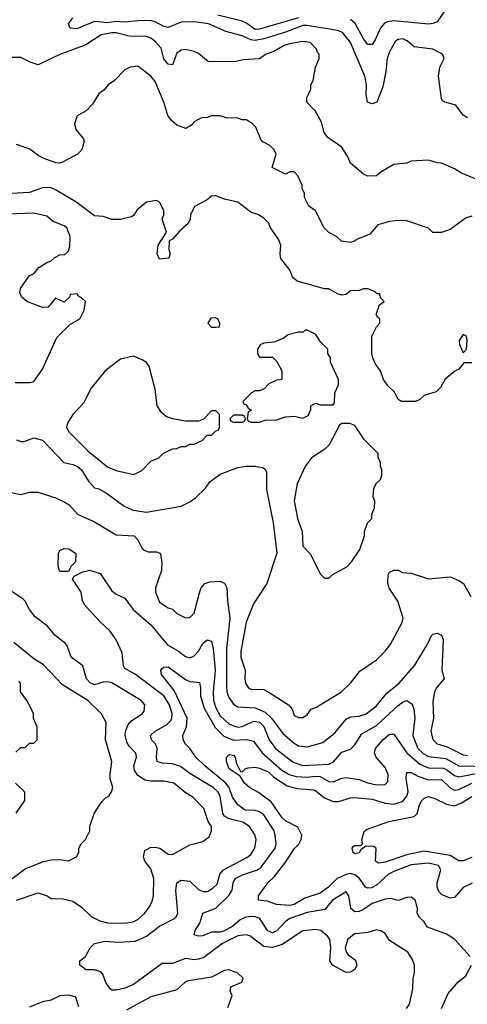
# Model space of a CAD drawing. Header units: inches. Extents: x 2348341 to 2479810, y 460419 to 613669.
# Tile 198 of 256: x 2371565 to 2373629, y 511830 to 516370. Entities that reach past the tile are written whole.
import ezdxf

# ---------------------------------------------------------------- set-up
doc = ezdxf.new("R2010")
doc.units = ezdxf.units.IN
doc.header["$MEASUREMENT"] = 0
doc.layers.add('C3571', color=7, linetype='Continuous')

msp = doc.modelspace()

# ---------------------------------------------------------------- linework, layer by layer
at = {"layer": 'C3571', "color": 2}
for points, elevation in [([(2372850, 516378.2), (2372670, 516325.4), (2372650, 516325.1), (2372612.7, 516352.7), (2372590, 516363.1), (2372479, 516390)], 102), ([(2373527.1, 516412.9), (2373490, 516359.3), (2373470, 516352), (2373450, 516349.5), (2373290, 516363.9), (2373260.7, 516359.3), (2373247.1, 516352.9), (2373228, 516332), (2373203.9, 516276.1), (2373190, 516256), (2373170, 516256), (2373150, 516280.9), (2373111.9, 516351.9), (2373090.8, 516370.8)], 102), ([(2373630, 515917.2), (2373609.5, 515929.5), (2373575.5, 515975.5), (2373526, 515990), (2373515.3, 515995.3), (2373510, 516006), (2373496, 516110), (2373502.7, 516150), (2373522, 516190), (2373515.3, 516210), (2373470, 516233.2), (2373384.5, 516244.5), (2373351.4, 516271.4), (2373330, 516281.2), (2373310, 516279), (2373298, 516270), (2373270, 516222), (2373259.3, 516190), (2373253.4, 516130), (2373239.3, 516060.7), (2373211, 515990), (2373190, 515982), (2373169, 515990), (2373162.7, 516022.7), (2373164.5, 516070), (2373157, 516110), (2373090, 516265.2), (2373053.2, 516310), (2373030, 516319.5), (2372890, 516343.5), (2372870, 516343.1), (2372790, 516312.4), (2372690, 516281), (2372650, 516273.3), (2372630, 516276), (2372590, 516295.1), (2372515.3, 516315.3), (2372435.3, 516350), (2372370, 516360.5), (2372310, 516358), (2372250, 516333.6), (2372230, 516337.6), (2372190, 516359.7), (2372165.3, 516365.3), (2372110, 516365.1), (2372050, 516358.3), (2372010, 516361), (2371970, 516355.8), (2371910, 516362), (2371827.8, 516327.8), (2371798, 516330), (2371789.3, 516350), (2371810, 516378.8)], 106), ([(2373670, 515634), (2373602, 515662), (2373570, 515682), (2373510, 515708.7), (2373490, 515709), (2373450, 515722), (2373370, 515718), (2373350, 515708.7), (2373290, 515702), (2373231.1, 515668.9), (2373210, 515649), (2373170, 515648.7), (2373150, 515658), (2373090, 515708.7), (2373078, 515738), (2373050, 515782), (2372986.3, 515826.3), (2372969.2, 515850), (2372957.2, 515897.2), (2372928, 515950), (2372888.7, 515990), (2372888.7, 516010), (2372908, 516050), (2372908, 516070), (2372918, 516090), (2372928.9, 516151.1), (2372946, 516190), (2372946, 516210), (2372938, 516218), (2372933.6, 516233.6), (2372904.7, 516264.7), (2372869.2, 516269.2), (2372810, 516257.6), (2372784.7, 516250), (2372737.5, 516222.5), (2372702, 516210), (2372670, 516189), (2372595.3, 516184.7), (2372563.5, 516176.5), (2372435.5, 516175.5), (2372390, 516213.2), (2372370, 516222.7), (2372327.7, 516232.3), (2372310, 516229.3), (2372290, 516215.3), (2372270, 516162), (2372250, 516165.2), (2372230, 516189.2), (2372217.6, 516237.6), (2372190, 516269.3), (2372170, 516283.7), (2372150, 516291.8), (2372070, 516293), (2372010, 516309.6), (2371990, 516309.6), (2371940.7, 516299.3), (2371870, 516253.2), (2371750, 516209.2), (2371650, 516162), (2371613.6, 516173.6), (2371570, 516195.3), (2371530, 516195.3)], 110), ([(2373650, 515464), (2373623.5, 515456.5), (2373550, 515402), (2373510, 515388), (2373470, 515388.7), (2373450, 515408.7), (2373350, 515442), (2373310, 515444), (2373270, 515439), (2373216.9, 515423.1), (2373179.8, 515380.2), (2373122, 515358), (2373108.7, 515348.7), (2373090, 515342), (2373048.4, 515348.4), (2373026, 515370), (2372990, 515388), (2372969.3, 515409.3), (2372928.4, 515488.4), (2372898, 515510), (2372878, 515550), (2372878, 515570), (2372868, 515590), (2372867.3, 515607.3), (2372848, 515650), (2372830, 515668), (2372810, 515668), (2372790, 515658), (2372728.9, 515688.9), (2372748, 515750), (2372738, 515770), (2372718, 515790), (2372686, 515806), (2372676.5, 515816.5), (2372653.6, 515873.6), (2372638, 515890), (2372610, 515908), (2372590, 515908), (2372570, 515915.3), (2372516.4, 515916.4), (2372490, 515926), (2372450, 515926), (2372430, 515918), (2372403.6, 515916.4), (2372370, 515898), (2372356.9, 515883.1), (2372331.6, 515868.4), (2372290, 515884), (2372264.1, 515904.1), (2372247.2, 515927.2), (2372229.3, 515990), (2372190, 516084), (2372170, 516109), (2372110, 516155.3), (2372074, 516150), (2372050, 516138), (2372002, 516090), (2371972, 516070), (2371954.4, 516045.6), (2371930, 516028), (2371899.8, 515980.2), (2371870.7, 515949.3), (2371830, 515926), (2371818, 515890), (2371823.6, 515863.6), (2371859.6, 515819.6), (2371862, 515810), (2371851.3, 515770), (2371830.9, 515749.1), (2371765.4, 515714.6), (2371750, 515708.7), (2371731.1, 515708.9), (2371678, 515730), (2371650, 515744), (2371612.1, 515772.1), (2371550, 515794)], 114), ([(2373650, 514788), (2373612.7, 514787.3), (2373590, 514758), (2373571.1, 514748.9), (2373527.1, 514712.9), (2373506, 514674), (2373486, 514654), (2373430, 514637.2), (2373410, 514619), (2373390, 514609), (2373326, 514610), (2373310, 514618), (2373292.5, 514652.5), (2373262, 514682), (2373242, 514710), (2373228.7, 514750), (2373204.1, 514784.1), (2373193.2, 514810), (2373189.2, 514830), (2373188.7, 514910), (2373210, 514954), (2373226, 514970), (2373226, 514990), (2373216.4, 514996.4), (2373208.7, 515010), (2373224.7, 515055.3), (2373246, 515070), (2373230, 515086), (2373226, 515106), (2373214, 515106), (2373198, 515118), (2373170, 515128.7), (2373150, 515129), (2373130, 515121.2), (2373090, 515119), (2373070, 515102), (2373050, 515099), (2373030, 515105.2), (2372990, 515129.2), (2372970, 515129.3), (2372843.7, 515163.7), (2372823.2, 515183.2), (2372812.5, 515212.5), (2372769.3, 515269.3), (2372765.2, 515290), (2372769, 515330), (2372757.5, 515357.5), (2372722, 515410), (2372712.5, 515432.5), (2372690, 515455.3), (2372666, 515470), (2372630, 515482), (2372570, 515529), (2372510, 515542), (2372470, 515558), (2372450, 515555.3), (2372430, 515539), (2372371.3, 515508.7), (2372352, 515470), (2372351.3, 515450), (2372342, 515430), (2372303.5, 515396.5), (2372270, 515358), (2372254, 515350), (2372252, 515310), (2372258, 515290), (2372252, 515270), (2372210, 515266), (2372198, 515290), (2372204, 515330), (2372242, 515390), (2372222, 515450), (2372228.7, 515470), (2372228.7, 515490), (2372210, 515528), (2372196, 515536), (2372150, 515528.7), (2372107.1, 515492.9), (2372091.3, 515468.7), (2372079.8, 515460.2), (2372030, 515449), (2371990, 515449), (2371950, 515462), (2371910, 515466), (2371824, 515530), (2371730, 515585.1), (2371710, 515594), (2371690, 515596.2), (2371670, 515594), (2371610, 515573.6), (2371470, 515564.5)], 118), ([(2371543.2, 514696.8), (2371610, 514697.3), (2371630, 514701), (2371670, 514758.8), (2371735.6, 514904.4), (2371796, 514964), (2371842, 514990), (2371862, 515030), (2371868, 515070), (2371850, 515088), (2371835.3, 515095.3), (2371830, 515106), (2371798, 515102), (2371794, 515090), (2371770, 515068), (2371730, 515086), (2371695.3, 515044.7), (2371670, 515042), (2371598, 515070), (2371575.3, 515090), (2371565.2, 515110), (2371569, 515130), (2371609.3, 515190.7), (2371630, 515198), (2371653.6, 515226.4), (2371689.4, 515250.6), (2371710, 515258), (2371726.3, 515273.7), (2371750, 515286), (2371772.3, 515287.7), (2371790, 515304.7), (2371795.5, 515324.5), (2371797.2, 515370), (2371782, 515410), (2371770, 515419), (2371718.6, 515438.6), (2371690, 515464), (2371630, 515477.2), (2371510, 515472.3)], 122), ([(2371550, 514432), (2371570, 514424.7), (2371585.4, 514425.4), (2371630, 514441), (2371670, 514430.7), (2371768.4, 514328.4), (2371810, 514319.1), (2371830, 514310.6), (2371850, 514294), (2371881.4, 514241.4), (2371910, 514211.3), (2371930, 514206), (2371970, 514182.8), (2372046.4, 514126.4), (2372088.4, 514108.4), (2372150, 514099.1), (2372310, 514126.8), (2372350, 514146), (2372375.5, 514164.5), (2372422, 514210), (2372441.5, 514238.5), (2372490, 514274.8), (2372570, 514304.7), (2372610, 514311), (2372650.6, 514310.6), (2372684.7, 514304.7), (2372696.9, 514296.9), (2372703.6, 514283.6), (2372703.5, 514203.5), (2372734, 514050), (2372750.6, 513910), (2372704, 513770), (2372643.4, 513676.6), (2372608.6, 513591.4), (2372583.9, 513456.1), (2372584.9, 513430), (2372604.9, 513370), (2372602.8, 513330), (2372606.8, 513310), (2372618, 513290), (2372630, 513282.8), (2372690, 513280.7), (2372710, 513271), (2372804.7, 513210), (2372822, 513190), (2372830, 513162), (2372850, 513152), (2372870, 513152), (2372890, 513164.7), (2372909, 513191), (2372930, 513198), (2373049.3, 513270.7), (2373090, 513311.3), (2373133.6, 513366.4), (2373210, 513418), (2373250, 513458), (2373272.5, 513487.5), (2373328.7, 513590), (2373333.2, 513610), (2373309.1, 513689.1), (2373269.1, 513749.1), (2373262, 513770), (2373264, 513810), (2373270, 513822), (2373290, 513831), (2373310, 513831), (2373330, 513821), (2373370, 513818), (2373450, 513791), (2373550, 513801), (2373590, 513784.7), (2373611.3, 513770), (2373646, 513710)], 118), ([(2371470, 514200.7), (2371570, 514181), (2371610, 514192), (2371650, 514191.3), (2371730, 514164.7), (2371770, 514146), (2371793, 514133), (2371831.3, 514090), (2371910, 514054.8), (2372010, 513994.8), (2372092, 513990), (2372110, 513972), (2372130, 513932), (2372142, 513922), (2372156.9, 513916.9), (2372196, 513916), (2372212, 513910), (2372221, 513870), (2372218.8, 513830), (2372190.8, 513750), (2372191, 513730), (2372210, 513684.7), (2372250, 513658), (2372270, 513652), (2372290, 513632), (2372330, 513612), (2372350, 513614), (2372370, 513634), (2372393.6, 513726.4), (2372402, 513750), (2372418, 513770), (2372442, 513778), (2372490, 513781), (2372510, 513772), (2372520.7, 513750), (2372523, 513690), (2372533.7, 513610), (2372518, 513470), (2372519, 513299), (2372520.4, 513270), (2372527.1, 513247.1), (2372550, 513214), (2372570, 513202), (2372650, 513197.4), (2372697.5, 513177.5), (2372725.3, 513150), (2372778.6, 513078.6), (2372830, 513034), (2372850, 513022), (2372890, 513017.3), (2372963.2, 513036.8), (2373018.8, 513081.2), (2373070, 513144.9), (2373090, 513155.5), (2373130, 513159.1), (2373162, 513170), (2373210, 513206.8), (2373256.6, 513263.4), (2373314, 513310), (2373386.8, 513393.2), (2373445.2, 513490), (2373464, 513530), (2373470, 513536), (2373490, 513541), (2373510, 513532), (2373517.3, 513510), (2373511.3, 513370), (2373522, 513330), (2373487.7, 513292.3), (2373477.3, 513270), (2373470, 513226), (2373473, 513150), (2373460.5, 513090), (2373470.4, 513050.4), (2373490.3, 513030.4), (2373536.5, 513016.5), (2373610, 512979.5), (2373630, 512977)], 114), ([(2373348.7, 511810), (2373362, 511830), (2373378, 511902), (2373379, 511950), (2373384.7, 511975.3), (2373385.2, 512010), (2373376.6, 512036.6), (2373354, 512070), (2373270, 512124), (2373250, 512157.2), (2373230, 512169), (2373210, 512173.2), (2373170, 512161.2), (2373110, 512154.5), (2373077.3, 512130), (2373066, 512090), (2373070.7, 512070.7), (2373078.8, 512058.8), (2373112.8, 512032.8), (2373118.8, 512010), (2373110.7, 511990), (2373090, 511978), (2373070, 511976), (2373008, 512010), (2372995.3, 512030), (2372999, 512090), (2372995.3, 512130), (2372984.7, 512144.7), (2372954, 512170), (2372930, 512175.1), (2372870, 512169), (2372774.9, 512105.1), (2372730, 512091.3), (2372690, 512096.9), (2372625.4, 512145.4), (2372609.6, 512149.6), (2372570, 512146), (2372500.5, 512110), (2372413.5, 512046.5), (2372390, 512037.4), (2372370, 512035.8), (2372330, 512040.5), (2372270, 512018.4), (2372221.4, 512018.6), (2372090, 511921.6), (2372050, 511905.1), (2372010, 511895.3), (2371990, 511895.3), (2371982, 511902), (2371962, 511930), (2371948.9, 511968.9), (2371939, 511979), (2371909, 511989), (2371870, 511989.3), (2371842, 512010), (2371842, 512030), (2371868, 512050), (2371889.2, 512090.8), (2371909.5, 512110.5), (2371958.6, 512121.4), (2372017.1, 512117.1), (2372098.3, 512121.7), (2372150, 512144.9), (2372210, 512190.6), (2372275.9, 512224.1), (2372287, 512233), (2372294.5, 512250), (2372285.4, 512354.6), (2372290, 512390.8), (2372310, 512402), (2372350, 512397.3), (2372390, 512359.1), (2372410, 512350.7), (2372430, 512350.7), (2372454.9, 512365.1), (2372475.6, 512384.4), (2372487.8, 512430), (2372504.5, 512450), (2372612.9, 512507.1), (2372630, 512520.7), (2372649.4, 512550), (2372655.1, 512590), (2372648.7, 512611.3), (2372625.2, 512650), (2372593.2, 512670), (2372530, 512684.4), (2372510, 512697), (2372501.3, 512710), (2372489.6, 512790), (2372478.4, 512810), (2372457, 512830), (2372350, 512894), (2372306.7, 512926.7), (2372270, 512938), (2372222.4, 512942.4), (2372199, 512950), (2372195.1, 512970), (2372198.4, 513010), (2372191.3, 513031.3), (2372173.2, 513050), (2372168.7, 513070), (2372189, 513090), (2372241.1, 513118.9), (2372261, 513139), (2372267, 513150), (2372267.8, 513170), (2372255.1, 513210), (2372230, 513251.5), (2372099, 513350), (2372050, 513379), (2372042.7, 513390), (2372037.2, 513450), (2372009, 513510), (2371982.7, 513550), (2371934.5, 513594.5), (2371865.2, 513670), (2371854, 513690), (2371848.7, 513730), (2371808, 513790), (2371816.4, 513803.6), (2371855.3, 513824.7), (2371888.7, 513831.3), (2371935.5, 513815.5), (2371990, 513736), (2372010, 513721), (2372050, 513702.8), (2372087.7, 513650), (2372170, 513579.1), (2372246.9, 513486.9), (2372297.7, 513457.8), (2372330, 513433.4), (2372350, 513427.7), (2372370, 513436.3), (2372390, 513458.8), (2372410, 513494), (2372430, 513510.7), (2372450, 513504.7), (2372457.6, 513470), (2372466.5, 513370), (2372457.3, 513270), (2372458.9, 513230), (2372470, 513197.3), (2372490, 513160.5), (2372530, 513121.6), (2372570, 513108.5), (2372590, 513110.4), (2372644, 513136), (2372670, 513130.4), (2372690.2, 513110.2), (2372715.3, 513050), (2372743.8, 513010), (2372825.8, 512945.8), (2372870, 512930.3), (2372990, 512937), (2373010, 512946.4), (2373050, 512993), (2373090, 513006), (2373110, 513026.8), (2373142.5, 513077.5), (2373210, 513115.8), (2373310, 513208.4), (2373330, 513223.8), (2373350, 513230.4), (2373374, 513214), (2373383, 513190), (2373386.7, 513150), (2373377, 513070), (2373401.3, 513010), (2373425.7, 512985.7), (2373450, 512973.1), (2373530, 512962.8), (2373590, 512929.1), (2373730, 512926.9)], 110), ([(2371550, 512310.8), (2371650, 512344.7), (2371692, 512330), (2371710, 512318), (2371763.1, 512316.9), (2371810, 512306), (2371850, 512278), (2371894.6, 512234.6), (2371934.6, 512214.6), (2371970, 512206.4), (2372050, 512203.8), (2372088, 512210), (2372110, 512220.7), (2372141.2, 512250), (2372162, 512278), (2372175.9, 512304.1), (2372182, 512330), (2372182.7, 512410), (2372170, 512455.3), (2372141.2, 512490), (2372136, 512510), (2372141.5, 512538.5), (2372167, 512553), (2372190, 512554), (2372210.4, 512550.4), (2372250, 512522.8), (2372270, 512520.7), (2372350, 512566), (2372410, 512581), (2372438, 512602), (2372449.4, 512630), (2372449.4, 512650), (2372433.4, 512673.4), (2372413.4, 512733.4), (2372364.1, 512784.1), (2372327.2, 512807.2), (2372275.3, 512850), (2372230, 512859.3), (2372170, 512859.5), (2372143.9, 512863.9), (2372110, 512884.5), (2372093.6, 512910), (2372091.5, 512930), (2372103.7, 512970), (2372101.5, 512981.5), (2372099.3, 512990), (2372070, 513020.9), (2372059.1, 513039.1), (2372051.1, 513070), (2372052.5, 513087.5), (2372063.7, 513116.3), (2372081.4, 513138.6), (2372129, 513170), (2372138, 513182), (2372141.2, 513210), (2372125.2, 513230), (2371990, 513311.8), (2371970, 513317), (2371950, 513315.1), (2371910, 513302.9), (2371890, 513312.7), (2371872.7, 513330), (2371855.3, 513390), (2371802, 513430), (2371784, 513484), (2371774.6, 513494.6), (2371728.7, 513530), (2371692.7, 513572.7), (2371636.6, 513616.6), (2371609.6, 513649.6), (2371590, 513688.7), (2371579.3, 513699.3), (2371502, 513750)], 114), ([(2371529.5, 512410.5), (2371590, 512454.8), (2371670, 512487.3), (2371710, 512496), (2371750, 512498), (2371790, 512492), (2371826, 512510), (2371838, 512530), (2371838, 512550), (2371848, 512570), (2371868, 512590), (2371888, 512630), (2371888.4, 512651.6), (2371908, 512710), (2371940.2, 512759.8), (2371959.3, 512780.7), (2371975.3, 512790), (2371988.7, 512810), (2371994, 512830), (2371981.2, 512870), (2371981.2, 512890), (2371989.2, 512950), (2371961.2, 513050), (2371964, 513130), (2371942, 513170), (2371879.3, 513230), (2371762.7, 513302.7), (2371675.1, 513395.1), (2371630, 513422.9), (2371537.4, 513497.4)], 118), ([(2373642, 512050), (2373569.7, 512129.6), (2373533.6, 512153.6), (2373445.1, 512185.1), (2373429.5, 512209.5), (2373408, 512230), (2373398, 512250), (2373399, 512270), (2373390, 512308), (2373370, 512324), (2373350, 512322), (2373310, 512308), (2373277.2, 512317.2), (2373250, 512315.1), (2373190, 512294.5), (2373150, 512266.6), (2373130, 512258), (2373110, 512256), (2373092.1, 512272.1), (2373082.7, 512330), (2373070, 512349), (2373007.3, 512310), (2372972.3, 512267.7), (2372890, 512253), (2372810, 512225.1), (2372789.2, 512210.8), (2372751.2, 512168.8), (2372730, 512159.6), (2372708.5, 512168.5), (2372670, 512227), (2372650, 512234), (2372630, 512234.7), (2372607.9, 512232.1), (2372580.8, 512219.2), (2372548, 512190), (2372510, 512168.4), (2372490, 512163), (2372450, 512162.7), (2372410, 512145.2), (2372390, 512144), (2372368.7, 512150), (2372374, 512170), (2372395.9, 512204.1), (2372409, 512250), (2372470, 512273.4), (2372528.5, 512331.5), (2372544, 512356), (2372549.7, 512390.3), (2372558, 512410), (2372592.6, 512427.4), (2372661.2, 512450), (2372677.8, 512462.2), (2372742.9, 512550), (2372747.6, 512570), (2372743.6, 512610), (2372737.6, 512630), (2372690, 512703.7), (2372670, 512717), (2372650, 512722.9), (2372604.9, 512724.9), (2372570, 512749.3), (2372545.8, 512785.8), (2372531.1, 512830), (2372515.8, 512850), (2372418.4, 512930), (2372377.2, 512970), (2372350, 513008.7), (2372328.7, 513030), (2372319, 513050), (2372317.2, 513070), (2372334.5, 513110), (2372337.6, 513150), (2372277.5, 513277.5), (2372219.3, 513350), (2372215.3, 513370), (2372221.2, 513378.8), (2372230, 513384.7), (2372250, 513386), (2372330, 513326.8), (2372350, 513318.8), (2372393.7, 513313.7), (2372398.8, 513290), (2372398, 513250), (2372415.9, 513195.9), (2372466.5, 513106.5), (2372506.5, 513066.5), (2372550, 513047.6), (2372610.3, 513050.3), (2372643.1, 513043.1), (2372682.4, 512990), (2372774.4, 512910), (2372807.3, 512890), (2372840.5, 512880.5), (2372890, 512876.5), (2372930, 512882.3), (2372950, 512880.3), (2372990, 512858), (2373010, 512855.5), (2373050, 512873.4), (2373070, 512875.5), (2373130, 512866.4), (2373170, 512850.6), (2373210, 512841.6), (2373250, 512842.8), (2373262.7, 512857.3), (2373263.7, 512890), (2373250, 512921.2), (2373209.3, 512970), (2373201.2, 512990), (2373206, 513010), (2373239, 513050), (2373270, 513074.8), (2373290, 513076), (2373350.3, 512990), (2373410, 512937.4), (2373450, 512920.3), (2373518.7, 512918.7), (2373533.1, 512913.1), (2373570, 512884.2), (2373590, 512878.9), (2373670, 512893.8)], 106), ([(2371547.3, 512992.7), (2371570, 513014), (2371590, 513014), (2371610, 513034), (2371630, 513034), (2371646, 513050), (2371646, 513110), (2371628.4, 513148.4), (2371628, 513170), (2371616.4, 513196.4), (2371598, 513230), (2371568, 513270), (2371568, 513310), (2371560.4, 513320.4)], 122), ([(2373651, 512389), (2373610, 512369), (2373570, 512322), (2373550, 512319), (2373510, 512336), (2373498, 512350), (2373489.4, 512370), (2373489.5, 512390), (2373506.6, 512450), (2373496, 512470), (2373450, 512480.5), (2373370, 512472.4), (2373290, 512441.7), (2373266, 512430), (2373210, 512379.6), (2373187.5, 512367.5), (2373170, 512365.1), (2373159, 512370), (2373132.3, 512410), (2373110, 512427.6), (2373090, 512432.8), (2373070, 512428.2), (2373029.2, 512410.8), (2372988.2, 512370), (2372950, 512342.4), (2372879.9, 512320.1), (2372830.8, 512290), (2372810, 512285.1), (2372749.4, 512289.4), (2372705.6, 512305.6), (2372666, 512310), (2372666, 512330), (2372709.2, 512390), (2372740.1, 512419.9), (2372792.6, 512487.4), (2372830, 512546.8), (2372851.3, 512568.7), (2372862.7, 512590), (2372866, 512610), (2372847.3, 512647.3), (2372790, 512676.2), (2372774.5, 512690), (2372724, 512764), (2372666.3, 512806.3), (2372624, 512830), (2372601.2, 512850), (2372582, 512882), (2372530, 512915.3), (2372519, 512950), (2372519, 512970), (2372530, 512981), (2372550, 512978), (2372558, 512970), (2372563.5, 512943.5), (2372583.6, 512903.6), (2372590, 512902), (2372604, 512916), (2372619, 512921), (2372650, 512924), (2372670, 512919.3), (2372710, 512902.4), (2372737.4, 512877.4), (2372797.5, 512837.5), (2372844.4, 512824.4), (2372918.9, 512818.9), (2372930, 512814.9), (2372970, 512781.3), (2373010, 512765.3), (2373034.7, 512765.3), (2373090, 512782), (2373110, 512783.8), (2373190, 512776.5), (2373250, 512757), (2373290, 512752.4), (2373330, 512764.9), (2373349.7, 512790.4), (2373355.6, 512810), (2373347.3, 512872.7), (2373350, 512898), (2373370, 512899.1), (2373401.3, 512881.3), (2373450, 512865.3), (2373510, 512866.4), (2373550, 512828.2), (2373570, 512817), (2373590, 512820.3), (2373650, 512850.2)], 102), ([(2371548.4, 512711.6), (2371588.7, 512770), (2371588, 512808), (2371546, 512850)], 122), ([(2373650, 512506.9), (2373610, 512491.5), (2373590, 512491.8), (2373550, 512515.4), (2373430, 512535.8), (2373350, 512519.7), (2373250, 512485.1), (2373220.9, 512480.9), (2373205.2, 512490), (2373208.4, 512548.4), (2373197.2, 512557.2), (2373161, 512559), (2373138, 512542), (2373130, 512528.7), (2373110, 512524), (2373102, 512530), (2373098, 512550), (2373102, 512558), (2373110, 512562), (2373138, 512562), (2373146, 512570), (2373142, 512590), (2373154, 512626), (2373164.7, 512635.3), (2373267, 512673), (2373383.9, 512696.1), (2373398, 512710), (2373407.8, 512750), (2373419.5, 512770), (2373430, 512780.5), (2373450, 512787.7), (2373478.8, 512778.8), (2373532.3, 512752.3), (2373570, 512744.4), (2373601.7, 512758.3), (2373650, 512788)], 98), ([(2372525.2, 511814.8), (2372544, 511870), (2372535.3, 511890), (2372538, 511910), (2372588.4, 511931.6), (2372595.3, 511950), (2372570, 511973.2), (2372530, 511989.2), (2372510, 511985.2), (2372450, 511955.3), (2372342.5, 511937.5), (2372330, 511933.2), (2372290, 511897.2), (2372170, 511864), (2372056.7, 511803.3)], 114), ([(2373510, 511811), (2373540.1, 511879.9), (2373586.8, 511933.2), (2373620.2, 511959.8), (2373648, 512010)], 106), ([(2371838, 511818), (2371823.1, 511863.1), (2371792.7, 511872.7), (2371750, 511869.3), (2371710.4, 511849.6), (2371670, 511842), (2371610, 511817)], 114)]:
    msp.add_lwpolyline(points, dxfattribs=dict(at, elevation=elevation))
for points, elevation in [([(2372465.4, 514994.6), (2372446.4, 514993.6), (2372432, 514970), (2372450, 514952), (2372470, 514952), (2372486, 514954), (2372488, 514970), (2372478, 514990)], 122), ([(2372890, 514938), (2372882, 514938), (2372871.3, 514928.7), (2372850, 514928.7), (2372803.6, 514916.4), (2372779.6, 514900.4), (2372736.9, 514883.1), (2372690, 514878), (2372674, 514870), (2372662, 514850), (2372662, 514830), (2372670, 514814), (2372730, 514814), (2372750, 514794), (2372774, 514750), (2372774, 514710), (2372750, 514708), (2372714, 514690), (2372691.6, 514668.4), (2372670, 514658), (2372650, 514658), (2372634, 514650), (2372594, 514610), (2372598, 514598), (2372612.7, 514592.7), (2372618, 514578), (2372634, 514570), (2372618, 514562), (2372614, 514530), (2372618, 514518), (2372630, 514514), (2372670, 514514), (2372696.4, 514523.6), (2372750, 514524.7), (2372790, 514538), (2372830, 514542), (2372870, 514532), (2372894.6, 514545.4), (2372907.3, 514572.7), (2372908, 514590), (2372930, 514602), (2372950, 514594), (2373010, 514594), (2373016.4, 514603.6), (2373018, 514650), (2373034.6, 514685.4), (2373035.3, 514710), (2372998, 514790), (2372998, 514810), (2372986, 514830), (2372986, 514850), (2372950, 514886), (2372930, 514918)], 122), ([(2373610, 514918), (2373592, 514890), (2373592.7, 514872.7), (2373610, 514834), (2373626, 514850), (2373628, 514890), (2373626, 514910)], 118), ([(2372090, 514818), (2372030, 514804), (2371958.8, 514750), (2371894, 514670), (2371859, 514601), (2371810, 514548.7), (2371784.7, 514510), (2371781, 514490), (2371791, 514470), (2371879.9, 514379.9), (2371970, 514307.3), (2372010, 514290.8), (2372090, 514272), (2372110, 514282), (2372128.4, 514291.6), (2372170, 514334), (2372206, 514350), (2372226, 514370), (2372270, 514391.3), (2372290, 514392), (2372310, 514402), (2372330, 514402), (2372350, 514412), (2372370, 514412), (2372406, 514430), (2372430, 514454), (2372450, 514454), (2372467.3, 514472.7), (2372482, 514478), (2372486, 514490), (2372486, 514550), (2372470, 514566), (2372450, 514566), (2372412.7, 514527.3), (2372390, 514518), (2372330, 514518), (2372268.9, 514528.9), (2372240.2, 514540.2), (2372218, 514558), (2372199, 514590), (2372190, 514666), (2372162, 514770), (2372149.1, 514789.1), (2372130, 514802)], 122), ([(2372590, 514546), (2372550, 514546), (2372534, 514530), (2372538, 514518), (2372550, 514514), (2372590, 514514), (2372602, 514518), (2372606, 514530), (2372602, 514542)], 122), ([(2373050, 514508), (2373039.6, 514500.4), (2372992, 514410), (2372971.3, 514390), (2372911, 514350), (2372881, 514310), (2372844, 514230), (2372830.9, 514150.9), (2372845.5, 514070), (2372867.3, 514010), (2372870, 513942), (2372905.4, 513905.4), (2372950, 513814), (2372970, 513794), (2372990, 513794), (2373006, 513810), (2373072.9, 513847.1), (2373095.3, 513870), (2373132.9, 513927.1), (2373155.3, 513990), (2373155.3, 514010), (2373168.7, 514050), (2373188, 514070), (2373188.7, 514090), (2373200.4, 514119.6), (2373202, 514150), (2373195.3, 514170), (2373198, 514210), (2373210, 514232), (2373228, 514250), (2373235.3, 514270), (2373234.6, 514294.6), (2373228.9, 514308.9), (2373228, 514330), (2373218, 514350), (2373218, 514370), (2373153.6, 514433.6), (2373110, 514498), (2373087.3, 514507.3)], 122), ([(2371750, 513826), (2371742, 513850), (2371744, 513910), (2371750, 513922), (2371769.1, 513930.9), (2371792, 513930), (2371822, 513910), (2371823.6, 513903.6), (2371822, 513870), (2371802, 513850), (2371790, 513826)], 110)]:
    msp.add_lwpolyline(points, close=True, dxfattribs=dict(at, elevation=elevation))

doc.saveas('drawing.dxf')
